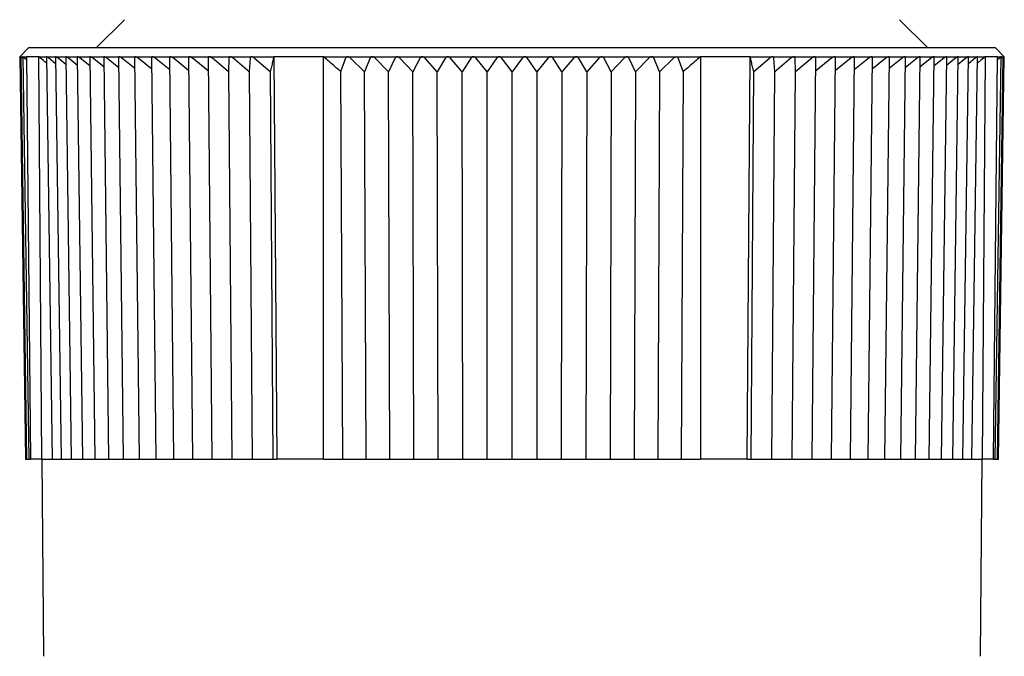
# Model space of a CAD drawing. Header units: millimetres. Extents: x 8 to 415, y 12 to 447.
# Tile 2 of 24: x 204 to 238, y 132 to 153. Entities that reach past the tile are written whole.
import ezdxf

# ---------------------------------------------------------------- set-up
doc = ezdxf.new("R2010")
doc.units = ezdxf.units.MM

msp = doc.modelspace()

# ---------------------------------------------------------------- linework, layer by layer
at = {"color": 7, "linetype": 'Continuous', "lineweight": 30}
for p, q in [((207.811, 153.311), (206.848, 152.349)), ((235.151, 152.349), (234.189, 153.311)), ((204.55, 152.349), (204.25, 152.049)), ((237.45, 152.349), (204.55, 152.349)), ((237.749, 152.049), (237.45, 152.349)), ((204.25, 152.048), (204.251, 152.048)), ((204.25, 152.048), (204.251, 152.047)), ((204.251, 152.048), (204.284, 152.048)), ((204.251, 152.048), (204.452, 138.349)), ((204.283, 152.048), (204.484, 138.349)), ((204.284, 152.048), (204.362, 152.048)), ((204.284, 152.048), (204.284, 152.048)), ((204.363, 151.977), (204.33, 152.008)), ((204.362, 152.048), (204.486, 152.048)), ((204.362, 152.048), (204.362, 152.048)), ((204.362, 152.048), (204.561, 138.349)), ((204.412, 152.008), (204.488, 151.939)), ((204.905, 152.048), (204.486, 152.048)), ((204.486, 152.048), (204.614, 138.349)), ((204.905, 152.048), (205.169, 152.048)), ((205.004, 138.349), (204.905, 152.048)), ((205.164, 152.043), (205.353, 138.349)), ((205.17, 152.048), (205.477, 152.048)), ((205.473, 151.808), (205.234, 152.008)), ((205.47, 152.041), (205.656, 138.349)), ((205.478, 152.048), (205.828, 152.048)), ((205.822, 151.78), (205.546, 152.008)), ((205.819, 152.039), (206, 138.349)), ((205.828, 152.048), (206.22, 152.048)), ((206.212, 151.753), (205.899, 152.008)), ((206.209, 152.037), (206.386, 138.349)), ((206.221, 152.048), (206.653, 152.048)), ((206.643, 151.727), (206.294, 152.008)), ((206.639, 152.034), (206.811, 138.349)), ((206.654, 152.048), (207.125, 152.048)), ((207.112, 151.701), (206.73, 152.008)), ((207.108, 152.031), (207.274, 138.349)), ((207.126, 152.048), (207.635, 152.048)), ((207.619, 151.676), (207.204, 152.008)), ((207.615, 152.028), (207.775, 138.349)), ((207.636, 152.048), (208.181, 152.048)), ((208.163, 151.651), (207.716, 152.008)), ((208.159, 152.025), (208.312, 138.349)), ((208.183, 152.048), (208.763, 152.048)), ((208.742, 151.627), (208.265, 152.008)), ((208.737, 152.021), (208.884, 138.349)), ((208.765, 152.048), (209.379, 152.048)), ((209.353, 151.602), (208.849, 152.008)), ((209.349, 152.017), (209.488, 138.349)), ((209.38, 152.048), (210.026, 152.048)), ((209.997, 151.578), (209.466, 152.008)), ((209.993, 152.014), (210.124, 138.349)), ((210.027, 152.048), (210.703, 152.048)), ((210.67, 151.553), (210.114, 152.008)), ((210.666, 152.01), (210.789, 138.349)), ((210.705, 152.048), (211.409, 152.048)), ((211.355, 151.541), (210.793, 152.008)), ((211.367, 152.008), (211.355, 151.541)), ((211.41, 152.048), (212.141, 152.048)), ((212.052, 151.541), (211.499, 152.008)), ((212.095, 152.008), (212.052, 151.541)), ((212.142, 152.048), (212.897, 152.048)), ((212.231, 152.008), (212.773, 151.542)), ((214.59, 152.048), (212.897, 152.048)), ((212.897, 152.048), (213.004, 138.349)), ((214.584, 138.349), (214.59, 152.048)), ((214.59, 152.048), (215.408, 152.048)), ((215.179, 151.542), (215.347, 152.008)), ((215.41, 152.048), (216.242, 152.048)), ((215.981, 151.541), (215.498, 152.008)), ((216.177, 152.008), (215.981, 151.541)), ((216.244, 152.048), (217.089, 152.048)), ((216.796, 151.541), (216.331, 152.008)), ((217.021, 152.008), (216.796, 151.541)), ((217.091, 152.048), (217.947, 152.048)), ((217.623, 151.541), (217.177, 152.008)), ((217.876, 152.008), (217.623, 151.541)), ((217.948, 152.048), (218.813, 152.048)), ((218.459, 151.541), (218.034, 152.008)), ((218.739, 152.008), (218.459, 151.541)), ((218.815, 152.048), (219.685, 152.048)), ((219.302, 151.541), (218.899, 152.008)), ((219.609, 152.008), (219.302, 151.541)), ((219.686, 152.048), (219.694, 152.049)), ((219.694, 152.048), (220.561, 152.048)), ((220.15, 151.541), (219.769, 152.008)), ((220.482, 152.008), (220.15, 151.541)), ((220.564, 152.048), (221.436, 152.048)), ((221, 151.541), (220.643, 152.008)), ((221.357, 152.008), (221, 151.541)), ((221.439, 152.048), (222.306, 152.048)), ((221.85, 151.541), (221.518, 152.008)), ((222.231, 152.008), (221.85, 151.541)), ((222.315, 152.048), (223.185, 152.048)), ((222.698, 151.541), (222.391, 152.008)), ((223.101, 152.008), (222.698, 151.541)), ((223.187, 152.048), (223.185, 152.048)), ((223.187, 152.048), (224.051, 152.048)), ((223.541, 151.541), (223.261, 152.008)), ((223.966, 152.008), (223.541, 151.541)), ((224.053, 152.048), (224.909, 152.048)), ((224.377, 151.541), (224.124, 152.008)), ((224.822, 152.008), (224.377, 151.541)), ((224.911, 152.048), (225.756, 152.048)), ((225.204, 151.541), (224.979, 152.008)), ((225.669, 152.008), (225.204, 151.541)), ((225.758, 152.048), (225.756, 152.048)), ((225.758, 152.048), (226.59, 152.048)), ((226.019, 151.541), (225.823, 152.008)), ((226.502, 152.008), (226.019, 151.541)), ((226.592, 152.048), (227.41, 152.048)), ((226.821, 151.542), (226.653, 152.008)), ((229.102, 152.048), (227.41, 152.048)), ((227.41, 152.048), (227.415, 138.349)), ((228.996, 138.349), (229.102, 152.048)), ((229.102, 152.048), (229.858, 152.048)), ((229.227, 151.542), (229.769, 152.008)), ((229.859, 152.048), (229.858, 152.048)), ((229.859, 152.048), (230.589, 152.048)), ((229.948, 151.541), (229.905, 152.008)), ((230.501, 152.008), (229.948, 151.541)), ((230.591, 152.048), (230.589, 152.048)), ((230.591, 152.048), (231.295, 152.048)), ((230.645, 151.541), (230.633, 152.008)), ((231.207, 152.008), (230.645, 151.541)), ((231.211, 138.349), (231.334, 152.01)), ((231.297, 152.048), (231.295, 152.048)), ((231.297, 152.048), (231.972, 152.048)), ((231.886, 152.008), (231.33, 151.553)), ((231.876, 138.349), (232.007, 152.013)), ((231.974, 152.048), (231.972, 152.048)), ((231.974, 152.048), (232.62, 152.048)), ((232.534, 152.008), (232.003, 151.578)), ((232.512, 138.349), (232.651, 152.017)), ((232.621, 152.048), (232.62, 152.048)), ((232.621, 152.048), (233.235, 152.048)), ((233.151, 152.008), (232.646, 151.602)), ((233.116, 138.349), (233.262, 152.021)), ((233.236, 152.048), (233.817, 152.048)), ((233.735, 152.008), (233.258, 151.627)), ((233.688, 138.349), (233.841, 152.025)), ((233.818, 152.048), (234.364, 152.048)), ((234.283, 152.008), (233.837, 151.651)), ((234.225, 138.349), (234.384, 152.028)), ((234.365, 152.048), (234.874, 152.048)), ((234.796, 152.008), (234.38, 151.676)), ((234.726, 138.349), (234.892, 152.031)), ((234.875, 152.048), (235.346, 152.048)), ((235.27, 152.008), (234.888, 151.701)), ((235.189, 138.349), (235.361, 152.034)), ((235.347, 152.048), (235.779, 152.048)), ((235.705, 152.008), (235.357, 151.727)), ((235.614, 138.349), (235.791, 152.037)), ((235.78, 152.048), (236.171, 152.048)), ((236.101, 152.008), (235.787, 151.753)), ((235.999, 138.349), (236.181, 152.039)), ((236.172, 152.048), (236.522, 152.048)), ((236.454, 152.008), (236.178, 151.78)), ((236.344, 138.349), (236.53, 152.041)), ((236.523, 152.048), (236.83, 152.048)), ((236.765, 152.008), (236.526, 151.808)), ((236.646, 138.349), (236.836, 152.043)), ((236.831, 152.048), (237.095, 152.048)), ((237.095, 152.048), (236.996, 138.349)), ((237.513, 152.048), (237.095, 152.048)), ((237.386, 138.349), (237.513, 152.048)), ((237.439, 138.349), (237.638, 152.048)), ((237.512, 151.939), (237.587, 152.008)), ((237.513, 152.048), (237.637, 152.048)), ((237.516, 138.349), (237.716, 152.049)), ((237.548, 138.349), (237.749, 152.049)), ((237.638, 152.048), (237.637, 152.048)), ((237.67, 152.008), (237.637, 151.977)), ((237.638, 152.048), (237.716, 152.048)), ((237.716, 152.048), (237.749, 152.048)), ((237.716, 152.048), (237.716, 152.049)), ((237.749, 152.048), (237.75, 152.048)), ((237.749, 152.047), (237.749, 152.048)), ((211.355, 151.541), (211.465, 138.349)), ((212.052, 151.541), (212.155, 138.349)), ((212.773, 151.542), (212.859, 138.349)), ((215.249, 138.349), (215.179, 151.542)), ((216.038, 138.349), (215.981, 151.541)), ((216.844, 138.349), (216.796, 151.541)), ((217.662, 138.349), (217.623, 151.541)), ((218.488, 138.349), (218.459, 151.541)), ((219.322, 138.349), (219.302, 151.541)), ((220.16, 138.349), (220.15, 151.541)), ((221, 138.349), (221, 151.541)), ((221.85, 151.541), (221.84, 138.349)), ((222.698, 151.541), (222.678, 138.349)), ((223.541, 151.541), (223.512, 138.349)), ((224.377, 151.541), (224.338, 138.349)), ((225.204, 151.541), (225.156, 138.349)), ((226.019, 151.541), (225.962, 138.349)), ((226.821, 151.542), (226.751, 138.349)), ((229.14, 138.349), (229.227, 151.542)), ((229.845, 138.349), (229.948, 151.541)), ((230.534, 138.349), (230.645, 151.541)), ((204.452, 138.349), (204.484, 138.349)), ((204.484, 138.349), (204.529, 138.349)), ((204.529, 138.349), (204.561, 138.349)), ((204.561, 138.349), (204.611, 138.349)), ((204.611, 138.349), (204.614, 138.349)), ((205.004, 138.349), (204.614, 138.349)), ((205, 138.349), (205.058, 131.644)), ((205.004, 138.349), (205.353, 138.349)), ((205.353, 138.349), (205.423, 138.349)), ((205.423, 138.349), (205.656, 138.349)), ((205.656, 138.349), (205.731, 138.349)), ((205.731, 138.349), (206, 138.349)), ((206, 138.349), (206.08, 138.349)), ((206.08, 138.349), (206.386, 138.349)), ((206.386, 138.349), (206.471, 138.349)), ((206.471, 138.349), (206.811, 138.349)), ((206.811, 138.349), (206.901, 138.349)), ((206.901, 138.349), (207.274, 138.349)), ((207.274, 138.349), (207.37, 138.349)), ((207.37, 138.349), (207.775, 138.349)), ((207.775, 138.349), (207.876, 138.349)), ((207.876, 138.349), (208.312, 138.349)), ((208.312, 138.349), (208.418, 138.349)), ((208.418, 138.349), (208.884, 138.349)), ((208.884, 138.349), (208.995, 138.349)), ((208.995, 138.349), (209.488, 138.349)), ((209.488, 138.349), (209.605, 138.349)), ((209.605, 138.349), (210.124, 138.349)), ((210.124, 138.349), (210.245, 138.349)), ((210.245, 138.349), (210.789, 138.349)), ((210.789, 138.349), (210.916, 138.349)), ((210.916, 138.349), (211.465, 138.349)), ((211.465, 138.349), (211.482, 138.349)), ((211.482, 138.349), (211.614, 138.349)), ((211.614, 138.349), (212.155, 138.349)), ((212.155, 138.349), (212.201, 138.349)), ((212.201, 138.349), (212.337, 138.349)), ((212.337, 138.349), (212.859, 138.349)), ((212.859, 138.349), (213.004, 138.349)), ((214.584, 138.349), (213.004, 138.349)), ((214.584, 138.349), (215.249, 138.349)), ((215.249, 138.349), (215.413, 138.349)), ((215.413, 138.349), (215.565, 138.349)), ((215.565, 138.349), (216.038, 138.349)), ((216.038, 138.349), (216.234, 138.349)), ((216.234, 138.349), (216.388, 138.349)), ((216.388, 138.349), (216.844, 138.349)), ((216.844, 138.349), (217.068, 138.349)), ((217.068, 138.349), (217.224, 138.349)), ((217.224, 138.349), (217.662, 138.349)), ((217.662, 138.349), (217.912, 138.349)), ((217.912, 138.349), (218.07, 138.349)), ((218.07, 138.349), (218.488, 138.349)), ((218.488, 138.349), (218.765, 138.349)), ((218.765, 138.349), (218.925, 138.349)), ((218.925, 138.349), (219.322, 138.349)), ((219.322, 138.349), (219.625, 138.349)), ((219.625, 138.349), (219.785, 138.349)), ((219.785, 138.349), (220.16, 138.349)), ((220.16, 138.349), (220.488, 138.349)), ((220.488, 138.349), (220.648, 138.349)), ((220.648, 138.349), (221, 138.349)), ((221, 138.349), (221.352, 138.349)), ((221.352, 138.349), (221.512, 138.349)), ((221.512, 138.349), (221.84, 138.349)), ((221.84, 138.349), (222.215, 138.349)), ((222.215, 138.349), (222.375, 138.349)), ((222.375, 138.349), (222.678, 138.349)), ((222.678, 138.349), (223.075, 138.349)), ((223.075, 138.349), (223.234, 138.349)), ((223.234, 138.349), (223.512, 138.349)), ((223.512, 138.349), (223.929, 138.349)), ((223.929, 138.349), (224.087, 138.349)), ((224.087, 138.349), (224.338, 138.349)), ((224.338, 138.349), (224.776, 138.349)), ((224.776, 138.349), (224.932, 138.349)), ((224.932, 138.349), (225.156, 138.349)), ((225.156, 138.349), (225.612, 138.349)), ((225.612, 138.349), (225.766, 138.349)), ((225.766, 138.349), (225.962, 138.349)), ((225.962, 138.349), (226.435, 138.349)), ((226.435, 138.349), (226.586, 138.349)), ((226.586, 138.349), (226.751, 138.349)), ((226.751, 138.349), (227.415, 138.349)), ((228.996, 138.349), (227.415, 138.349)), ((228.996, 138.349), (229.14, 138.349)), ((229.14, 138.349), (229.663, 138.349)), ((229.663, 138.349), (229.799, 138.349)), ((229.799, 138.349), (229.845, 138.349)), ((229.845, 138.349), (230.386, 138.349)), ((230.386, 138.349), (230.518, 138.349)), ((230.518, 138.349), (230.534, 138.349)), ((230.534, 138.349), (231.084, 138.349)), ((231.084, 138.349), (231.211, 138.349)), ((231.211, 138.349), (231.755, 138.349)), ((231.755, 138.349), (231.876, 138.349)), ((231.876, 138.349), (232.395, 138.349)), ((232.395, 138.349), (232.512, 138.349)), ((232.512, 138.349), (233.005, 138.349)), ((233.005, 138.349), (233.116, 138.349)), ((233.116, 138.349), (233.582, 138.349)), ((233.582, 138.349), (233.688, 138.349)), ((233.688, 138.349), (234.124, 138.349)), ((234.124, 138.349), (234.225, 138.349)), ((234.225, 138.349), (234.63, 138.349)), ((234.63, 138.349), (234.726, 138.349)), ((234.726, 138.349), (235.099, 138.349)), ((235.099, 138.349), (235.189, 138.349)), ((235.189, 138.349), (235.529, 138.349)), ((235.529, 138.349), (235.614, 138.349)), ((235.614, 138.349), (235.919, 138.349)), ((235.919, 138.349), (235.999, 138.349)), ((235.999, 138.349), (236.269, 138.349)), ((236.269, 138.349), (236.344, 138.349)), ((236.344, 138.349), (236.576, 138.349)), ((236.576, 138.349), (236.646, 138.349)), ((236.646, 138.349), (236.996, 138.349)), ((236.941, 131.644), (237, 138.349)), ((237.386, 138.349), (236.996, 138.349)), ((237.386, 138.349), (237.389, 138.349)), ((237.389, 138.349), (237.439, 138.349)), ((237.439, 138.349), (237.47, 138.349)), ((237.47, 138.349), (237.516, 138.349)), ((237.516, 138.349), (237.548, 138.349))]:
    msp.add_line(p, q, dxfattribs=at)
for points, knots in [([(204.284, 152.016), (204.283, 152.018), (204.277, 152.023), (204.27, 152.03), (204.262, 152.038), (204.257, 152.043), (204.253, 152.047), (204.251, 152.048), (204.251, 152.048), (204.251, 152.048)], [0, 0, 0, 0, 0.067459, 0.296775, 0.462461, 0.627956, 0.766666, 0.905286, 1, 1, 1, 1]), ([(204.33, 152.008), (204.325, 152.012), (204.316, 152.02), (204.306, 152.03), (204.297, 152.038), (204.291, 152.043), (204.287, 152.047), (204.285, 152.048), (204.284, 152.048), (204.284, 152.048)], [0, 0, 0, 0, 0.1976054, 0.3949177, 0.5374811, 0.6798787, 0.7992305, 0.9185043, 1, 1, 1, 1]), ([(204.412, 152.008), (204.408, 152.012), (204.399, 152.02), (204.387, 152.03), (204.378, 152.038), (204.371, 152.043), (204.367, 152.047), (204.364, 152.048), (204.363, 152.048), (204.362, 152.048)], [0, 0, 0, 0, 0.197605, 0.394918, 0.537481, 0.679879, 0.79923, 0.918504, 1, 1, 1, 1]), ([(205.167, 151.829), (205.148, 151.845), (205.06, 151.918), (204.973, 151.991), (204.905, 152.048)], [0, 0, 0, 0, 0.216026, 1, 1, 1, 1]), ([(205.169, 152.048), (205.168, 152.048), (205.165, 152.048), (205.164, 152.046), (205.164, 152.044), (205.164, 152.043)], [0, 0, 0, 0, 0.384644, 0.782867, 1, 1, 1, 1]), ([(205.234, 152.008), (205.229, 152.012), (205.219, 152.02), (205.205, 152.03), (205.194, 152.038), (205.185, 152.043), (205.178, 152.047), (205.173, 152.048), (205.17, 152.048), (205.169, 152.048)], [0, 0, 0, 0, 0.1976054, 0.3949177, 0.5374811, 0.6798787, 0.7992305, 0.9185043, 1, 1, 1, 1]), ([(205.477, 152.048), (205.476, 152.048), (205.473, 152.048), (205.471, 152.045), (205.47, 152.043), (205.47, 152.041)], [0, 0, 0, 0, 0.330937, 0.673556, 1, 1, 1, 1]), ([(205.546, 152.008), (205.54, 152.012), (205.53, 152.02), (205.516, 152.03), (205.504, 152.038), (205.495, 152.043), (205.487, 152.047), (205.481, 152.048), (205.479, 152.048), (205.477, 152.048)], [0, 0, 0, 0, 0.197605, 0.394918, 0.537481, 0.679879, 0.79923, 0.918504, 1, 1, 1, 1]), ([(205.828, 152.048), (205.826, 152.048), (205.823, 152.048), (205.82, 152.045), (205.819, 152.042), (205.819, 152.04), (205.819, 152.039)], [0, 0, 0, 0, 0.289024, 0.58825, 0.876983, 1, 1, 1, 1]), ([(205.899, 152.008), (205.894, 152.012), (205.883, 152.02), (205.869, 152.03), (205.857, 152.038), (205.847, 152.043), (205.839, 152.047), (205.832, 152.048), (205.829, 152.048), (205.828, 152.048)], [0, 0, 0, 0, 0.197605, 0.394918, 0.537481, 0.679879, 0.79923, 0.918504, 1, 1, 1, 1]), ([(206.22, 152.048), (206.218, 152.048), (206.215, 152.048), (206.211, 152.045), (206.209, 152.042), (206.209, 152.038), (206.209, 152.037)], [0, 0, 0, 0, 0.256485, 0.522024, 0.778251, 1, 1, 1, 1]), ([(206.294, 152.008), (206.289, 152.012), (206.278, 152.02), (206.264, 152.03), (206.251, 152.038), (206.241, 152.043), (206.232, 152.047), (206.225, 152.048), (206.222, 152.048), (206.22, 152.048)], [0, 0, 0, 0, 0.197605, 0.394918, 0.537481, 0.679879, 0.79923, 0.918504, 1, 1, 1, 1]), ([(206.653, 152.048), (206.651, 152.048), (206.647, 152.048), (206.642, 152.045), (206.64, 152.041), (206.639, 152.037), (206.639, 152.035), (206.639, 152.034)], [0, 0, 0, 0, 0.229799, 0.467711, 0.697279, 0.932543, 1, 1, 1, 1]), ([(206.73, 152.008), (206.724, 152.012), (206.714, 152.02), (206.699, 152.03), (206.685, 152.038), (206.675, 152.043), (206.665, 152.047), (206.658, 152.048), (206.655, 152.048), (206.653, 152.048)], [0, 0, 0, 0, 0.197605, 0.394918, 0.537481, 0.679879, 0.79923, 0.918504, 1, 1, 1, 1]), ([(207.125, 152.048), (207.123, 152.048), (207.118, 152.048), (207.113, 152.045), (207.11, 152.041), (207.108, 152.036), (207.108, 152.033), (207.109, 152.031)], [0, 0, 0, 0, 0.207756, 0.422845, 0.630391, 0.843088, 1, 1, 1, 1]), ([(207.204, 152.008), (207.199, 152.012), (207.188, 152.02), (207.173, 152.03), (207.159, 152.038), (207.148, 152.043), (207.138, 152.047), (207.131, 152.048), (207.127, 152.048), (207.125, 152.048)], [0, 0, 0, 0, 0.1976054, 0.3949177, 0.5374811, 0.6798787, 0.7992305, 0.9185043, 1, 1, 1, 1]), ([(207.635, 152.048), (207.633, 152.048), (207.628, 152.048), (207.622, 152.045), (207.618, 152.041), (207.616, 152.036), (207.616, 152.031), (207.616, 152.028)], [0, 0, 0, 0, 0.189575, 0.385843, 0.575227, 0.76931, 1, 1, 1, 1]), ([(207.716, 152.008), (207.711, 152.012), (207.7, 152.02), (207.685, 152.03), (207.671, 152.038), (207.66, 152.043), (207.649, 152.047), (207.641, 152.048), (207.637, 152.048), (207.635, 152.048)], [0, 0, 0, 0, 0.195063, 0.39491, 0.535655, 0.679872, 0.797579, 0.918506, 1, 1, 1, 1]), ([(208.182, 152.048), (208.179, 152.048), (208.174, 152.048), (208.168, 152.045), (208.163, 152.041), (208.16, 152.035), (208.159, 152.03), (208.159, 152.025), (208.159, 152.025)], [0, 0, 0, 0, 0.173875, 0.353888, 0.527587, 0.705597, 0.952059, 1, 1, 1, 1]), ([(208.265, 152.008), (208.26, 152.012), (208.249, 152.02), (208.233, 152.03), (208.219, 152.038), (208.208, 152.043), (208.197, 152.047), (208.189, 152.048), (208.184, 152.048), (208.182, 152.048)], [0, 0, 0, 0, 0.195063, 0.39491, 0.535655, 0.679872, 0.797579, 0.918506, 1, 1, 1, 1]), ([(208.764, 152.048), (208.761, 152.048), (208.755, 152.048), (208.749, 152.045), (208.743, 152.041), (208.739, 152.035), (208.737, 152.028), (208.738, 152.023), (208.738, 152.021)], [0, 0, 0, 0, 0.1602466, 0.3261502, 0.4862353, 0.6502929, 0.8774377, 1, 1, 1, 1]), ([(208.849, 152.008), (208.843, 152.012), (208.833, 152.02), (208.817, 152.03), (208.803, 152.038), (208.791, 152.043), (208.78, 152.047), (208.771, 152.048), (208.766, 152.048), (208.764, 152.048)], [0, 0, 0, 0, 0.195063, 0.39491, 0.535655, 0.679872, 0.797579, 0.918506, 1, 1, 1, 1]), ([(209.379, 152.048), (209.376, 152.048), (209.37, 152.048), (209.363, 152.045), (209.357, 152.041), (209.352, 152.035), (209.349, 152.027), (209.349, 152.021), (209.349, 152.017)], [0, 0, 0, 0, 0.148602, 0.302449, 0.450901, 0.603036, 0.813675, 1, 1, 1, 1]), ([(209.466, 152.008), (209.46, 152.012), (209.45, 152.02), (209.435, 152.03), (209.421, 152.037), (209.408, 152.043), (209.394, 152.047), (209.385, 152.048), (209.379, 152.048)], [0, 0, 0, 0, 0.201143, 0.362343, 0.527216, 0.656813, 0.789833, 1, 1, 1, 1]), ([(210.027, 152.048), (210.024, 152.048), (210.017, 152.048), (210.009, 152.045), (210.003, 152.041), (209.997, 152.035), (209.994, 152.027), (209.992, 152.019), (209.993, 152.014), (209.993, 152.014)], [0, 0, 0, 0, 0.138294, 0.28147, 0.419625, 0.561207, 0.757235, 0.958822, 1, 1, 1, 1]), ([(210.114, 152.008), (210.107, 152.013), (210.096, 152.022), (210.079, 152.032), (210.066, 152.039), (210.053, 152.044), (210.04, 152.048), (210.031, 152.048), (210.027, 152.048)], [0, 0, 0, 0, 0.262096, 0.414164, 0.569652, 0.695908, 0.825558, 1, 1, 1, 1]), ([(210.704, 152.048), (210.701, 152.048), (210.694, 152.048), (210.686, 152.045), (210.679, 152.041), (210.673, 152.035), (210.668, 152.027), (210.666, 152.018), (210.666, 152.012), (210.666, 152.01)], [0, 0, 0, 0, 0.129158, 0.262875, 0.391903, 0.524133, 0.70721, 0.895479, 1, 1, 1, 1]), ([(210.793, 152.008), (210.788, 152.011), (210.78, 152.018), (210.766, 152.027), (210.753, 152.035), (210.739, 152.041), (210.725, 152.046), (210.713, 152.048), (210.707, 152.048), (210.704, 152.048)], [0, 0, 0, 0, 0.159901, 0.322258, 0.466109, 0.613175, 0.757283, 0.907047, 1, 1, 1, 1]), ([(211.41, 152.048), (211.406, 152.048), (211.399, 152.048), (211.39, 152.045), (211.383, 152.041), (211.376, 152.035), (211.371, 152.027), (211.368, 152.017), (211.367, 152.011), (211.367, 152.008)], [0, 0, 0, 0, 0.127577, 0.2552271, 0.3820066, 0.5089001, 0.6890515, 0.8694719, 1, 1, 1, 1]), ([(211.499, 152.008), (211.494, 152.012), (211.484, 152.02), (211.469, 152.03), (211.454, 152.037), (211.441, 152.043), (211.428, 152.047), (211.417, 152.048), (211.411, 152.048), (211.41, 152.048)], [0, 0, 0, 0, 0.188392, 0.381033, 0.517766, 0.657562, 0.794518, 0.936582, 1, 1, 1, 1]), ([(212.141, 152.048), (212.138, 152.048), (212.13, 152.048), (212.121, 152.045), (212.113, 152.041), (212.106, 152.035), (212.1, 152.027), (212.096, 152.017), (212.095, 152.011), (212.095, 152.008)], [0, 0, 0, 0, 0.127577, 0.255227, 0.382007, 0.5089, 0.689051, 0.869472, 1, 1, 1, 1]), ([(212.231, 152.008), (212.226, 152.012), (212.214, 152.022), (212.197, 152.032), (212.182, 152.039), (212.17, 152.044), (212.157, 152.047), (212.148, 152.048), (212.143, 152.048), (212.141, 152.048)], [0, 0, 0, 0, 0.215934, 0.438658, 0.56775, 0.69969, 0.828968, 0.962717, 1, 1, 1, 1]), ([(212.897, 152.048), (212.884, 151.991), (212.856, 151.877), (212.814, 151.708), (212.787, 151.597), (212.773, 151.542)], [0, 0, 0, 0, 0.337682, 0.671013, 1, 1, 1, 1]), ([(215.179, 151.542), (215.114, 151.597), (214.984, 151.708), (214.787, 151.877), (214.656, 151.991), (214.59, 152.048)], [0, 0, 0, 0, 0.328986, 0.662318, 1, 1, 1, 1]), ([(215.409, 152.048), (215.405, 152.048), (215.396, 152.048), (215.385, 152.045), (215.375, 152.041), (215.366, 152.035), (215.357, 152.027), (215.35, 152.017), (215.348, 152.011), (215.347, 152.008)], [0, 0, 0, 0, 0.127576, 0.255225, 0.382004, 0.508897, 0.689047, 0.869466, 1, 1, 1, 1]), ([(215.498, 152.008), (215.494, 152.012), (215.484, 152.02), (215.47, 152.03), (215.455, 152.038), (215.443, 152.043), (215.43, 152.046), (215.419, 152.048), (215.412, 152.048), (215.409, 152.048)], [0, 0, 0, 0, 0.195059, 0.394902, 0.529388, 0.666859, 0.785051, 0.906447, 1, 1, 1, 1]), ([(216.243, 152.048), (216.238, 152.048), (216.23, 152.048), (216.219, 152.045), (216.208, 152.041), (216.198, 152.035), (216.189, 152.027), (216.182, 152.017), (216.179, 152.011), (216.177, 152.008)], [0, 0, 0, 0, 0.127577, 0.255227, 0.382006, 0.5089, 0.689051, 0.869471, 1, 1, 1, 1]), ([(216.331, 152.008), (216.327, 152.012), (216.318, 152.02), (216.303, 152.031), (216.287, 152.039), (216.273, 152.044), (216.259, 152.047), (216.25, 152.048), (216.244, 152.048), (216.243, 152.048)], [0, 0, 0, 0, 0.1950876, 0.3949596, 0.5545988, 0.7195466, 0.8358863, 0.955487, 1, 1, 1, 1]), ([(217.09, 152.048), (217.085, 152.048), (217.077, 152.048), (217.065, 152.045), (217.054, 152.041), (217.044, 152.035), (217.034, 152.027), (217.026, 152.017), (217.023, 152.011), (217.021, 152.008)], [0, 0, 0, 0, 0.127577, 0.255227, 0.382006, 0.5089, 0.689051, 0.869471, 1, 1, 1, 1]), ([(217.177, 152.008), (217.173, 152.012), (217.165, 152.02), (217.15, 152.03), (217.136, 152.038), (217.124, 152.043), (217.112, 152.046), (217.101, 152.048), (217.094, 152.048), (217.09, 152.048)], [0, 0, 0, 0, 0.195063, 0.39491, 0.537211, 0.683116, 0.77163, 0.884263, 1, 1, 1, 1]), ([(217.947, 152.048), (217.943, 152.048), (217.935, 152.048), (217.922, 152.045), (217.911, 152.041), (217.9, 152.035), (217.89, 152.027), (217.882, 152.017), (217.878, 152.011), (217.876, 152.008)], [0, 0, 0, 0, 0.127577, 0.255227, 0.382006, 0.5089, 0.689051, 0.869471, 1, 1, 1, 1]), ([(218.034, 152.008), (218.03, 152.012), (218.022, 152.02), (218.008, 152.03), (217.994, 152.038), (217.98, 152.043), (217.965, 152.048), (217.954, 152.048), (217.947, 152.048)], [0, 0, 0, 0, 0.195141, 0.395068, 0.534404, 0.677094, 0.823258, 1, 1, 1, 1]), ([(218.814, 152.048), (218.809, 152.048), (218.801, 152.048), (218.788, 152.045), (218.777, 152.041), (218.765, 152.035), (218.754, 152.027), (218.745, 152.017), (218.741, 152.011), (218.739, 152.008)], [0, 0, 0, 0, 0.127577, 0.255227, 0.382006, 0.5089, 0.689051, 0.869471, 1, 1, 1, 1]), ([(218.899, 152.008), (218.895, 152.012), (218.887, 152.02), (218.874, 152.03), (218.86, 152.038), (218.845, 152.044), (218.829, 152.048), (218.818, 152.048), (218.814, 152.048)], [0, 0, 0, 0, 0.195147, 0.395081, 0.535887, 0.680167, 0.873935, 1, 1, 1, 1]), ([(219.686, 152.048), (219.681, 152.048), (219.673, 152.048), (219.66, 152.045), (219.648, 152.041), (219.637, 152.035), (219.625, 152.027), (219.616, 152.017), (219.611, 152.011), (219.609, 152.008)], [0, 0, 0, 0, 0.1254075, 0.2552422, 0.3805233, 0.5089133, 0.6866748, 0.8694772, 1, 1, 1, 1]), ([(219.769, 152.008), (219.765, 152.012), (219.758, 152.02), (219.745, 152.03), (219.732, 152.038), (219.719, 152.043), (219.706, 152.047), (219.698, 152.048), (219.694, 152.048)], [0, 0, 0, 0, 0.211003, 0.42718, 0.579426, 0.735428, 0.865833, 1, 1, 1, 1]), ([(220.562, 152.048), (220.558, 152.048), (220.549, 152.048), (220.537, 152.046), (220.525, 152.042), (220.512, 152.036), (220.5, 152.028), (220.49, 152.018), (220.485, 152.011), (220.482, 152.008)], [0, 0, 0, 0, 0.123799, 0.25195, 0.375631, 0.502406, 0.676753, 0.856048, 1, 1, 1, 1]), ([(220.643, 152.008), (220.639, 152.012), (220.632, 152.02), (220.62, 152.03), (220.607, 152.038), (220.595, 152.043), (220.582, 152.047), (220.572, 152.048), (220.565, 152.048), (220.562, 152.048)], [0, 0, 0, 0, 0.196652, 0.398126, 0.540018, 0.68541, 0.804236, 0.926322, 1, 1, 1, 1]), ([(221.436, 152.048), (221.431, 152.048), (221.422, 152.048), (221.409, 152.045), (221.397, 152.04), (221.385, 152.034), (221.373, 152.025), (221.363, 152.015), (221.358, 152.01), (221.357, 152.008)], [0, 0, 0, 0, 0.130706, 0.266083, 0.396637, 0.530348, 0.719303, 0.913605, 1, 1, 1, 1]), ([(221.439, 152.048), (221.439, 152.048), (221.438, 152.048), (221.436, 152.049), (221.436, 152.049)], [0, 0, 0, 0, 0.526022, 1, 1, 1, 1]), ([(221.518, 152.008), (221.514, 152.012), (221.508, 152.02), (221.496, 152.03), (221.483, 152.038), (221.471, 152.043), (221.459, 152.047), (221.448, 152.048), (221.442, 152.048), (221.439, 152.048)], [0, 0, 0, 0, 0.199393, 0.39849, 0.542343, 0.686029, 0.806646, 0.927185, 1, 1, 1, 1]), ([(222.306, 152.048), (222.302, 152.048), (222.292, 152.047), (222.279, 152.043), (222.267, 152.037), (222.254, 152.03), (222.242, 152.02), (222.235, 152.012), (222.231, 152.008)], [0, 0, 0, 0, 0.142778, 0.290748, 0.433316, 0.579156, 0.786808, 1, 1, 1, 1]), ([(222.306, 152.049), (222.309, 152.049), (222.312, 152.048), (222.314, 152.048), (222.315, 152.048)], [0, 0, 0, 0, 0.786454, 1, 1, 1, 1]), ([(222.391, 152.008), (222.388, 152.012), (222.382, 152.02), (222.37, 152.03), (222.358, 152.038), (222.347, 152.043), (222.335, 152.047), (222.324, 152.048), (222.318, 152.048), (222.315, 152.048)], [0, 0, 0, 0, 0.199393, 0.39849, 0.542343, 0.686029, 0.806646, 0.927185, 1, 1, 1, 1]), ([(223.185, 152.048), (223.181, 152.048), (223.172, 152.048), (223.159, 152.045), (223.146, 152.04), (223.133, 152.034), (223.121, 152.027), (223.111, 152.018), (223.104, 152.011), (223.101, 152.008)], [0, 0, 0, 0, 0.118131, 0.256646, 0.400248, 0.538522, 0.679807, 0.838611, 1, 1, 1, 1]), ([(223.261, 152.008), (223.258, 152.012), (223.252, 152.02), (223.241, 152.03), (223.23, 152.038), (223.218, 152.043), (223.207, 152.047), (223.196, 152.048), (223.19, 152.048), (223.187, 152.048)], [0, 0, 0, 0, 0.199393, 0.39849, 0.542343, 0.686029, 0.806646, 0.927185, 1, 1, 1, 1]), ([(224.052, 152.048), (224.046, 152.048), (224.035, 152.048), (224.019, 152.043), (224.006, 152.038), (223.993, 152.031), (223.979, 152.021), (223.971, 152.013), (223.966, 152.008)], [0, 0, 0, 0, 0.176759, 0.3201, 0.468716, 0.611776, 0.757794, 1, 1, 1, 1]), ([(224.124, 152.008), (224.121, 152.012), (224.116, 152.02), (224.106, 152.03), (224.095, 152.038), (224.084, 152.043), (224.072, 152.047), (224.062, 152.048), (224.055, 152.048), (224.052, 152.048)], [0, 0, 0, 0, 0.197605, 0.394918, 0.537481, 0.679879, 0.79923, 0.918504, 1, 1, 1, 1]), ([(224.91, 152.048), (224.906, 152.048), (224.899, 152.048), (224.886, 152.046), (224.872, 152.041), (224.856, 152.034), (224.842, 152.025), (224.83, 152.016), (224.824, 152.01), (224.822, 152.008)], [0, 0, 0, 0, 0.112601, 0.228397, 0.378379, 0.533853, 0.717998, 0.907437, 1, 1, 1, 1]), ([(224.979, 152.008), (224.976, 152.012), (224.972, 152.02), (224.962, 152.03), (224.952, 152.038), (224.941, 152.043), (224.93, 152.047), (224.92, 152.048), (224.913, 152.048), (224.91, 152.048)], [0, 0, 0, 0, 0.197605, 0.394918, 0.537481, 0.679879, 0.79923, 0.918504, 1, 1, 1, 1]), ([(225.756, 152.048), (225.752, 152.048), (225.743, 152.048), (225.728, 152.044), (225.713, 152.039), (225.697, 152.031), (225.682, 152.021), (225.673, 152.012), (225.669, 152.008)], [0, 0, 0, 0, 0.1342671, 0.2738391, 0.4326351, 0.597187, 0.7957704, 1, 1, 1, 1]), ([(225.823, 152.008), (225.82, 152.012), (225.816, 152.02), (225.808, 152.03), (225.797, 152.038), (225.787, 152.043), (225.776, 152.047), (225.767, 152.048), (225.76, 152.048), (225.758, 152.048)], [0, 0, 0, 0, 0.199393, 0.39849, 0.542343, 0.686029, 0.806646, 0.927185, 1, 1, 1, 1]), ([(226.502, 152.008), (226.506, 152.012), (226.516, 152.02), (226.53, 152.03), (226.544, 152.038), (226.557, 152.043), (226.57, 152.046), (226.581, 152.048), (226.588, 152.048), (226.591, 152.048)], [0, 0, 0, 0, 0.195059, 0.394902, 0.529383, 0.666848, 0.78504, 0.906437, 1, 1, 1, 1]), ([(226.591, 152.048), (226.595, 152.048), (226.604, 152.048), (226.615, 152.045), (226.625, 152.041), (226.634, 152.035), (226.643, 152.027), (226.649, 152.017), (226.652, 152.011), (226.653, 152.008)], [0, 0, 0, 0, 0.127577, 0.255227, 0.382007, 0.5089, 0.689051, 0.869472, 1, 1, 1, 1]), ([(227.41, 152.048), (227.344, 151.991), (227.212, 151.877), (227.016, 151.708), (226.886, 151.597), (226.821, 151.542)], [0, 0, 0, 0, 0.337682, 0.671013, 1, 1, 1, 1]), ([(229.227, 151.542), (229.213, 151.597), (229.185, 151.708), (229.144, 151.877), (229.116, 151.991), (229.102, 152.048)], [0, 0, 0, 0, 0.328986, 0.662318, 1, 1, 1, 1]), ([(229.858, 152.048), (229.854, 152.048), (229.846, 152.048), (229.833, 152.045), (229.821, 152.041), (229.812, 152.036), (229.8, 152.03), (229.786, 152.022), (229.774, 152.012), (229.769, 152.008)], [0, 0, 0, 0, 0.1284918, 0.2616291, 0.3899793, 0.5215274, 0.5573702, 0.7747578, 1, 1, 1, 1]), ([(229.905, 152.008), (229.904, 152.012), (229.903, 152.02), (229.898, 152.03), (229.891, 152.038), (229.884, 152.043), (229.875, 152.047), (229.867, 152.048), (229.861, 152.048), (229.859, 152.048)], [0, 0, 0, 0, 0.1993929, 0.3984901, 0.5423431, 0.6860289, 0.8066465, 0.9271851, 1, 1, 1, 1]), ([(230.589, 152.048), (230.586, 152.048), (230.578, 152.048), (230.566, 152.045), (230.554, 152.041), (230.543, 152.036), (230.53, 152.029), (230.516, 152.02), (230.506, 152.012), (230.501, 152.008)], [0, 0, 0, 0, 0.127243, 0.258999, 0.386107, 0.51634, 0.615554, 0.805373, 1, 1, 1, 1]), ([(230.633, 152.008), (230.632, 152.012), (230.631, 152.02), (230.627, 152.03), (230.621, 152.038), (230.614, 152.043), (230.606, 152.047), (230.598, 152.048), (230.593, 152.048), (230.591, 152.048)], [0, 0, 0, 0, 0.199393, 0.39849, 0.542343, 0.686029, 0.806646, 0.927185, 1, 1, 1, 1]), ([(231.295, 152.048), (231.291, 152.048), (231.284, 152.048), (231.272, 152.045), (231.26, 152.041), (231.247, 152.035), (231.234, 152.027), (231.22, 152.018), (231.212, 152.011), (231.207, 152.008)], [0, 0, 0, 0, 0.127237, 0.258987, 0.386088, 0.516315, 0.67486, 0.836069, 1, 1, 1, 1]), ([(231.334, 152.01), (231.334, 152.013), (231.334, 152.021), (231.33, 152.03), (231.325, 152.038), (231.319, 152.043), (231.311, 152.047), (231.304, 152.048), (231.298, 152.048), (231.297, 152.048)], [0, 0, 0, 0, 0.172829, 0.380509, 0.52677, 0.676641, 0.799145, 0.925011, 1, 1, 1, 1]), ([(231.972, 152.048), (231.969, 152.048), (231.962, 152.048), (231.95, 152.045), (231.939, 152.041), (231.924, 152.034), (231.906, 152.023), (231.893, 152.013), (231.886, 152.008)], [0, 0, 0, 0, 0.127295, 0.259105, 0.386264, 0.516551, 0.735561, 1, 1, 1, 1]), ([(232.007, 152.013), (232.007, 152.016), (232.007, 152.022), (232.005, 152.03), (232, 152.038), (231.995, 152.043), (231.988, 152.047), (231.981, 152.048), (231.976, 152.048), (231.974, 152.048)], [0, 0, 0, 0, 0.114334, 0.3367, 0.493305, 0.653774, 0.784941, 0.919708, 1, 1, 1, 1]), ([(232.62, 152.048), (232.616, 152.048), (232.61, 152.048), (232.599, 152.045), (232.587, 152.041), (232.575, 152.035), (232.563, 152.028), (232.549, 152.019), (232.54, 152.012), (232.534, 152.008)], [0, 0, 0, 0, 0.127238, 0.258989, 0.386092, 0.51632, 0.655535, 0.797178, 1, 1, 1, 1]), ([(232.651, 152.017), (232.651, 152.018), (232.651, 152.023), (232.649, 152.03), (232.646, 152.038), (232.641, 152.043), (232.634, 152.047), (232.628, 152.048), (232.623, 152.048), (232.621, 152.048)], [0, 0, 0, 0, 0.046922, 0.286213, 0.454738, 0.627421, 0.768572, 0.913597, 1, 1, 1, 1]), ([(233.236, 152.048), (233.233, 152.048), (233.226, 152.048), (233.216, 152.045), (233.205, 152.041), (233.192, 152.035), (233.177, 152.027), (233.163, 152.017), (233.155, 152.011), (233.151, 152.008)], [0, 0, 0, 0, 0.1254075, 0.2552422, 0.3805233, 0.5089133, 0.6866748, 0.8694772, 1, 1, 1, 1]), ([(233.262, 152.021), (233.262, 152.024), (233.262, 152.03), (233.259, 152.038), (233.255, 152.043), (233.248, 152.047), (233.24, 152.048), (233.236, 152.048)], [0, 0, 0, 0, 0.202854, 0.410312, 0.574939, 0.743936, 1, 1, 1, 1]), ([(233.818, 152.048), (233.815, 152.048), (233.809, 152.048), (233.799, 152.045), (233.788, 152.041), (233.775, 152.035), (233.761, 152.027), (233.747, 152.017), (233.738, 152.011), (233.735, 152.008)], [0, 0, 0, 0, 0.125408, 0.255242, 0.380523, 0.508913, 0.686675, 0.869477, 1, 1, 1, 1]), ([(233.841, 152.025), (233.841, 152.028), (233.841, 152.033), (233.838, 152.039), (233.834, 152.044), (233.827, 152.048), (233.821, 152.048), (233.818, 152.048)], [0, 0, 0, 0, 0.207626, 0.41991, 0.593812, 0.772414, 1, 1, 1, 1]), ([(234.364, 152.048), (234.362, 152.048), (234.356, 152.048), (234.346, 152.045), (234.336, 152.041), (234.323, 152.035), (234.309, 152.027), (234.295, 152.017), (234.287, 152.011), (234.283, 152.008)], [0, 0, 0, 0, 0.125408, 0.255242, 0.380524, 0.508914, 0.686675, 0.869478, 1, 1, 1, 1]), ([(234.384, 152.028), (234.384, 152.031), (234.384, 152.036), (234.381, 152.042), (234.377, 152.046), (234.371, 152.048), (234.366, 152.048), (234.364, 152.048)], [0, 0, 0, 0, 0.21444, 0.433673, 0.648486, 0.871604, 1, 1, 1, 1]), ([(234.875, 152.048), (234.872, 152.048), (234.867, 152.048), (234.857, 152.045), (234.847, 152.041), (234.835, 152.035), (234.821, 152.027), (234.808, 152.017), (234.799, 152.011), (234.796, 152.008)], [0, 0, 0, 0, 0.127577, 0.2552271, 0.3820066, 0.5089001, 0.6890515, 0.8694719, 1, 1, 1, 1]), ([(234.892, 152.031), (234.891, 152.033), (234.891, 152.038), (234.889, 152.043), (234.884, 152.047), (234.879, 152.048), (234.876, 152.048), (234.875, 152.048)], [0, 0, 0, 0, 0.223936, 0.452903, 0.677195, 0.909743, 1, 1, 1, 1]), ([(235.347, 152.048), (235.344, 152.048), (235.339, 152.048), (235.33, 152.045), (235.321, 152.041), (235.309, 152.035), (235.296, 152.027), (235.282, 152.017), (235.274, 152.011), (235.27, 152.008)], [0, 0, 0, 0, 0.127577, 0.255227, 0.382007, 0.5089, 0.689051, 0.869472, 1, 1, 1, 1]), ([(235.361, 152.034), (235.361, 152.036), (235.361, 152.04), (235.358, 152.044), (235.355, 152.047), (235.35, 152.048), (235.348, 152.048), (235.347, 152.048)], [0, 0, 0, 0, 0.23515, 0.475573, 0.689334, 0.909069, 1, 1, 1, 1]), ([(235.779, 152.048), (235.777, 152.048), (235.773, 152.048), (235.764, 152.045), (235.755, 152.041), (235.744, 152.035), (235.731, 152.027), (235.717, 152.017), (235.709, 152.011), (235.705, 152.008)], [0, 0, 0, 0, 0.127577, 0.2552271, 0.3820066, 0.5089001, 0.6890515, 0.8694719, 1, 1, 1, 1]), ([(235.791, 152.037), (235.791, 152.038), (235.791, 152.042), (235.788, 152.046), (235.785, 152.048), (235.781, 152.048), (235.779, 152.048)], [0, 0, 0, 0, 0.2561681, 0.5184101, 0.7557425, 1, 1, 1, 1]), ([(236.172, 152.048), (236.17, 152.048), (236.166, 152.048), (236.158, 152.045), (236.149, 152.041), (236.138, 152.035), (236.125, 152.027), (236.112, 152.017), (236.104, 152.011), (236.101, 152.008)], [0, 0, 0, 0, 0.127577, 0.2552271, 0.3820066, 0.5089001, 0.6890515, 0.8694719, 1, 1, 1, 1]), ([(236.181, 152.039), (236.181, 152.041), (236.181, 152.044), (236.178, 152.048), (236.174, 152.048), (236.172, 152.048)], [0, 0, 0, 0, 0.282838, 0.572741, 1, 1, 1, 1]), ([(236.522, 152.048), (236.521, 152.048), (236.517, 152.048), (236.51, 152.045), (236.501, 152.041), (236.491, 152.035), (236.479, 152.027), (236.466, 152.017), (236.458, 152.011), (236.454, 152.008)], [0, 0, 0, 0, 0.127577, 0.255227, 0.382007, 0.5089, 0.689051, 0.869472, 1, 1, 1, 1]), ([(236.53, 152.041), (236.529, 152.042), (236.529, 152.045), (236.527, 152.048), (236.524, 152.048), (236.522, 152.048)], [0, 0, 0, 0, 0.316797, 0.641889, 1, 1, 1, 1]), ([(236.831, 152.048), (236.829, 152.048), (236.826, 152.048), (236.819, 152.045), (236.811, 152.041), (236.801, 152.035), (236.789, 152.027), (236.777, 152.017), (236.769, 152.011), (236.765, 152.008)], [0, 0, 0, 0, 0.127577, 0.255227, 0.382007, 0.5089, 0.689051, 0.869472, 1, 1, 1, 1]), ([(236.836, 152.043), (236.836, 152.044), (236.836, 152.047), (236.834, 152.048), (236.831, 152.048), (236.831, 152.048)], [0, 0, 0, 0, 0.362158, 0.734187, 1, 1, 1, 1]), ([(237.095, 152.048), (237.027, 151.991), (236.94, 151.918), (236.852, 151.845), (236.833, 151.829)], [0, 0, 0, 0, 0.7839833, 1, 1, 1, 1]), ([(237.637, 152.048), (237.637, 152.048), (237.635, 152.048), (237.631, 152.045), (237.626, 152.041), (237.618, 152.035), (237.608, 152.027), (237.598, 152.017), (237.59, 152.011), (237.587, 152.008)], [0, 0, 0, 0, 0.127576, 0.255225, 0.382004, 0.508897, 0.689047, 0.869466, 1, 1, 1, 1]), ([(237.716, 152.048), (237.716, 152.048), (237.715, 152.048), (237.711, 152.045), (237.706, 152.041), (237.699, 152.035), (237.69, 152.027), (237.68, 152.017), (237.673, 152.011), (237.67, 152.008)], [0, 0, 0, 0, 0.127577, 0.255227, 0.382006, 0.5089, 0.689051, 0.869471, 1, 1, 1, 1]), ([(237.749, 152.048), (237.749, 152.048), (237.748, 152.048), (237.745, 152.045), (237.741, 152.041), (237.735, 152.035), (237.726, 152.027), (237.719, 152.02), (237.716, 152.016)], [0, 0, 0, 0, 0.147828, 0.29574, 0.442646, 0.589685, 0.798301, 1, 1, 1, 1])]:
    msp.add_open_spline(points, degree=3, knots=knots, dxfattribs=at)

doc.saveas('drawing.dxf')
